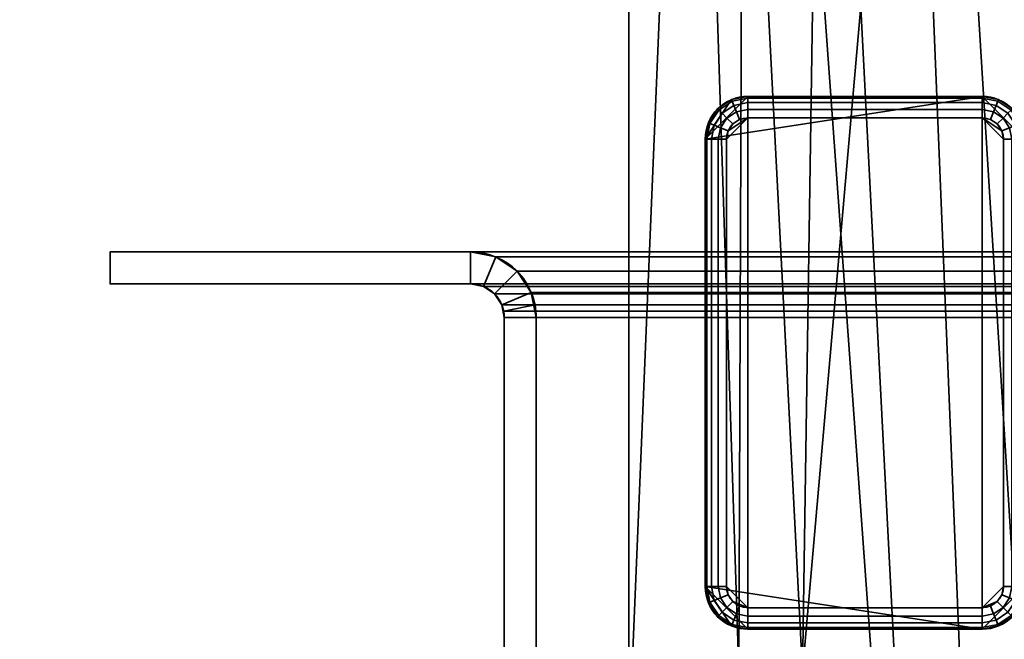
# Model space of a CAD drawing. Header units: millimetres. Extents: x -503 to 6703, y -110 to 249.
# Tile 76 of 256: x -347 to -301, y 73 to 102. Entities that reach past the tile are written whole.
import ezdxf

# ---------------------------------------------------------------- set-up
doc = ezdxf.new("R2010")
doc.units = ezdxf.units.MM
doc.layers.add('151', color=7, linetype='Continuous', true_color=0xffffff)

# ---------------------------------------------------------------- blocks, each defined once
blk = doc.blocks.new('UG_SURFACE_001')
at = {"layer": '151', "color": 252, "linetype": 'Continuous', "lineweight": 35}
for points in [[(502.5, -9.3, 2212.25), (502.5, 230.4, 2212.25), (-502.5, 230.4, 2212.25), (-502.5, -9.3, 2212.25)], [(-352.5, -9.3, 2062.25), (-352.5, 230.4, 2062.25), (352.5, 230.4, 2062.25), (352.5, -9.3, 2062.25)]]:
    blk.add_3dface(points, dxfattribs=at)
blk = doc.blocks.new('UG_SURFACE_063')
at = {"layer": '151', "color": 41, "linetype": 'Continuous', "lineweight": 35}
for points in [[(-318.65, 67.5, -5.75), (-318.65, 67.5, 2025.9), (-318.65, 229.15, 2025.9), (-318.65, 229.15, -5.75)], [(-313, 203.3, -5.75), (-303.5, 19.5, -5.75), (-318.65, 229.15, -5.75)], [(-318.65, 229.15, -5.75), (-310.5, 71, -5.75), (-313.5, 71, -5.75)], [(-310.5, 71, -5.75), (-318.65, 229.15, -5.75), (-303.5, 19.5, -5.75)], [(-313.5, 71, -5.75), (-313.5, 67.5, -5.75), (-318.65, 67.5, -5.75), (-318.65, 229.15, -5.75)], [(-313, 203.3, 2020.25), (-313, 229.15, 2020.25), (-318.65, 229.15, 2025.9), (-318.65, 67.5, 2025.9)], [(-308.5, 203.3, 2015.75), (-310.5, 71, 2017.75), (-296.65, 229.15, 2003.9)], [(-303.5, 19.5, 2010.75), (-301, 19.5, 2008.25), (-296.65, 229.15, 2003.9), (-310.5, 71, 2017.75)], [(-308.5, 203.3, -5.75), (-308.5, 229.15, -5.75), (-296.65, 229.15, -5.75), (-296.65, 11.15, -5.75)], [(-313.5, 71, 2020.75), (-313, 203.3, 2020.25), (-318.65, 67.5, 2025.9)], [(-308.5, 203.3, 2015.75), (-313, 203.3, 2020.25), (-313.5, 71, 2020.75), (-310.5, 71, 2017.75)], [(-313, 203.3, -5.75), (-308.5, 203.3, -5.75), (-301, 19.5, -5.75), (-303.5, 19.5, -5.75)], [(-301, 19.5, -5.75), (-308.5, 203.3, -5.75), (-296.65, 11.15, -5.75)]]:
    blk.add_3dface(points, dxfattribs=at)
blk = doc.blocks.new('UG_SURFACE_064')
at = {"layer": '151', "color": 253, "linetype": 'Continuous', "lineweight": 35}
for points in [[(-315.075, 96, -5.75), (-313.075, 98, -5.75), (-313.84, 97.848, -5.75)], [(-302.075, 73, -5.75), (-302.075, 98, -5.75), (-315.075, 96, -5.75), (-315.075, 75, -5.75)], [(-315.075, 96, -5.75), (-302.075, 98, -5.75), (-313.075, 98, -5.75)], [(-313.075, 98, -5.75), (-313.075, 98, -6.75), (-313.84, 97.848, -6.75), (-313.84, 97.848, -5.75)], [(-313.075, 97.924, -7.133), (-313.811, 97.777, -7.133), (-313.84, 97.848, -6.75), (-313.075, 98, -6.75)], [(-302.075, 98, -6.75), (-313.075, 98, -6.75), (-313.075, 98, -5.75), (-302.075, 98, -5.75)], [(-313.075, 98, -6.75), (-302.075, 98, -6.75), (-302.075, 97.924, -7.133), (-313.075, 97.924, -7.133)], [(-300.075, 75, -5.75), (-300.075, 96, -5.75), (-302.075, 98, -5.75), (-302.075, 73, -5.75)], [(-300.661, 97.414, -5.75), (-301.31, 97.848, -5.75), (-302.075, 98, -5.75), (-300.075, 96, -5.75)], [(-301.31, 97.848, -5.75), (-301.31, 97.848, -6.75), (-302.075, 98, -6.75), (-302.075, 98, -5.75)], [(-301.339, 97.777, -7.133), (-302.075, 97.924, -7.133), (-302.075, 98, -6.75), (-301.31, 97.848, -6.75)], [(-313.84, 97.848, -5.75), (-314.489, 97.414, -5.75), (-314.923, 96.765, -5.75), (-315.075, 96, -5.75)], [(-313.84, 97.848, -5.75), (-313.84, 97.848, -6.75), (-314.489, 97.414, -6.75), (-314.489, 97.414, -5.75)], [(-313.811, 97.777, -7.133), (-314.435, 97.36, -7.133), (-314.489, 97.414, -6.75), (-313.84, 97.848, -6.75)], [(-313.728, 97.577, -7.457), (-314.282, 97.207, -7.457), (-314.435, 97.36, -7.133), (-313.811, 97.777, -7.133)], [(-313.604, 97.277, -7.674), (-314.053, 96.978, -7.674), (-314.282, 97.207, -7.457), (-313.728, 97.577, -7.457)], [(-313.075, 97.707, -7.457), (-313.728, 97.577, -7.457), (-313.811, 97.777, -7.133), (-313.075, 97.924, -7.133)], [(-313.075, 97.383, -7.674), (-313.604, 97.277, -7.674), (-313.728, 97.577, -7.457), (-313.075, 97.707, -7.457)], [(-313.075, 97.924, -7.133), (-302.075, 97.924, -7.133), (-302.075, 97.707, -7.457), (-313.075, 97.707, -7.457)], [(-313.075, 97.707, -7.457), (-302.075, 97.707, -7.457), (-302.075, 97.383, -7.674), (-313.075, 97.383, -7.674)], [(-301.422, 97.577, -7.457), (-302.075, 97.707, -7.457), (-302.075, 97.924, -7.133), (-301.339, 97.777, -7.133)], [(-301.546, 97.277, -7.674), (-302.075, 97.383, -7.674), (-302.075, 97.707, -7.457), (-301.422, 97.577, -7.457)], [(-301.097, 96.978, -7.674), (-301.546, 97.277, -7.674), (-301.422, 97.577, -7.457), (-300.868, 97.207, -7.457)], [(-300.868, 97.207, -7.457), (-301.422, 97.577, -7.457), (-301.339, 97.777, -7.133), (-300.715, 97.36, -7.133)], [(-300.715, 97.36, -7.133), (-301.339, 97.777, -7.133), (-301.31, 97.848, -6.75), (-300.661, 97.414, -6.75)], [(-300.661, 97.414, -5.75), (-300.661, 97.414, -6.75), (-301.31, 97.848, -6.75), (-301.31, 97.848, -5.75)], [(-314.489, 97.414, -5.75), (-314.489, 97.414, -6.75), (-314.923, 96.765, -6.75), (-314.923, 96.765, -5.75)], [(-314.435, 97.36, -7.133), (-314.852, 96.736, -7.133), (-314.923, 96.765, -6.75), (-314.489, 97.414, -6.75)], [(-314.282, 97.207, -7.457), (-314.652, 96.653, -7.457), (-314.852, 96.736, -7.133), (-314.435, 97.36, -7.133)], [(-314.053, 96.978, -7.674), (-314.352, 96.529, -7.674), (-314.652, 96.653, -7.457), (-314.282, 97.207, -7.457)], [(-313.458, 96.924, -7.75), (-313.782, 96.707, -7.75), (-314.053, 96.978, -7.674), (-313.604, 97.277, -7.674)], [(-313.075, 97, -7.75), (-313.458, 96.924, -7.75), (-313.604, 97.277, -7.674), (-313.075, 97.383, -7.674)], [(-313.075, 97.383, -7.674), (-302.075, 97.383, -7.674), (-302.075, 97, -7.75), (-313.075, 97, -7.75)], [(-301.692, 96.924, -7.75), (-302.075, 97, -7.75), (-302.075, 97.383, -7.674), (-301.546, 97.277, -7.674)], [(-301.368, 96.707, -7.75), (-301.692, 96.924, -7.75), (-301.546, 97.277, -7.674), (-301.097, 96.978, -7.674)], [(-300.798, 96.529, -7.674), (-301.097, 96.978, -7.674), (-300.868, 97.207, -7.457), (-300.498, 96.653, -7.457)], [(-300.498, 96.653, -7.457), (-300.868, 97.207, -7.457), (-300.715, 97.36, -7.133), (-300.298, 96.736, -7.133)], [(-300.298, 96.736, -7.133), (-300.715, 97.36, -7.133), (-300.661, 97.414, -6.75), (-300.227, 96.765, -6.75)], [(-300.075, 96, -5.75), (-300.227, 96.765, -5.75), (-300.661, 97.414, -5.75)], [(-300.227, 96.765, -5.75), (-300.227, 96.765, -6.75), (-300.661, 97.414, -6.75), (-300.661, 97.414, -5.75)], [(-314.923, 96.765, -5.75), (-314.923, 96.765, -6.75), (-315.075, 96, -6.75), (-315.075, 96, -5.75)], [(-314.852, 96.736, -7.133), (-314.999, 96, -7.133), (-315.075, 96, -6.75), (-314.923, 96.765, -6.75)], [(-314.652, 96.653, -7.457), (-314.782, 96, -7.457), (-314.999, 96, -7.133), (-314.852, 96.736, -7.133)], [(-314.352, 96.529, -7.674), (-314.458, 96, -7.674), (-314.782, 96, -7.457), (-314.652, 96.653, -7.457)], [(-313.782, 96.707, -7.75), (-313.999, 96.383, -7.75), (-314.352, 96.529, -7.674), (-314.053, 96.978, -7.674)], [(-313.075, 97, -7.75), (-314.075, 96, -7.75), (-313.999, 96.383, -7.75)], [(-314.075, 75, -7.75), (-314.075, 96, -7.75), (-313.075, 97, -7.75), (-313.075, 74, -7.75)], [(-313.999, 96.383, -7.75), (-313.782, 96.707, -7.75), (-313.458, 96.924, -7.75), (-313.075, 97, -7.75)], [(-302.075, 74, -7.75), (-313.075, 74, -7.75), (-313.075, 97, -7.75), (-302.075, 97, -7.75)], [(-302.075, 97, -7.75), (-301.692, 96.924, -7.75), (-301.368, 96.707, -7.75), (-301.151, 96.383, -7.75)], [(-301.151, 96.383, -7.75), (-301.075, 96, -7.75), (-302.075, 97, -7.75)], [(-301.075, 96, -7.75), (-301.075, 75, -7.75), (-302.075, 74, -7.75), (-302.075, 97, -7.75)], [(-301.151, 96.383, -7.75), (-301.368, 96.707, -7.75), (-301.097, 96.978, -7.674), (-300.798, 96.529, -7.674)], [(-300.692, 96, -7.674), (-300.798, 96.529, -7.674), (-300.498, 96.653, -7.457), (-300.368, 96, -7.457)], [(-300.368, 96, -7.457), (-300.498, 96.653, -7.457), (-300.298, 96.736, -7.133), (-300.151, 96, -7.133)], [(-300.151, 96, -7.133), (-300.298, 96.736, -7.133), (-300.227, 96.765, -6.75), (-300.075, 96, -6.75)], [(-300.075, 96, -5.75), (-300.075, 96, -6.75), (-300.227, 96.765, -6.75), (-300.227, 96.765, -5.75)], [(-313.999, 96.383, -7.75), (-314.075, 96, -7.75), (-314.458, 96, -7.674), (-314.352, 96.529, -7.674)], [(-301.075, 96, -7.75), (-301.151, 96.383, -7.75), (-300.798, 96.529, -7.674), (-300.692, 96, -7.674)], [(-315.075, 96, -6.75), (-315.075, 75, -6.75), (-315.075, 75, -5.75), (-315.075, 96, -5.75)], [(-315.075, 75, -6.75), (-315.075, 96, -6.75), (-314.999, 96, -7.133), (-314.999, 75, -7.133)], [(-314.999, 75, -7.133), (-314.999, 96, -7.133), (-314.782, 96, -7.457), (-314.782, 75, -7.457)], [(-314.782, 75, -7.457), (-314.782, 96, -7.457), (-314.458, 96, -7.674), (-314.458, 75, -7.674)], [(-314.458, 75, -7.674), (-314.458, 96, -7.674), (-314.075, 96, -7.75), (-314.075, 75, -7.75)], [(-300.692, 96, -7.674), (-300.692, 75, -7.674), (-301.075, 75, -7.75), (-301.075, 96, -7.75)], [(-300.368, 96, -7.457), (-300.368, 75, -7.457), (-300.692, 75, -7.674), (-300.692, 96, -7.674)], [(-300.151, 96, -7.133), (-300.151, 75, -7.133), (-300.368, 75, -7.457), (-300.368, 96, -7.457)], [(-300.075, 96, -6.75), (-300.075, 75, -6.75), (-300.151, 75, -7.133), (-300.151, 96, -7.133)], [(-300.075, 75, -6.75), (-300.075, 96, -6.75), (-300.075, 96, -5.75), (-300.075, 75, -5.75)], [(-315.075, 75, -5.75), (-315.075, 75, -6.75), (-314.923, 74.235, -6.75), (-314.923, 74.235, -5.75)], [(-314.999, 75, -7.133), (-314.852, 74.264, -7.133), (-314.923, 74.235, -6.75), (-315.075, 75, -6.75)], [(-315.075, 75, -5.75), (-314.923, 74.235, -5.75), (-314.489, 73.586, -5.75), (-313.84, 73.152, -5.75)], [(-313.84, 73.152, -5.75), (-313.075, 73, -5.75), (-315.075, 75, -5.75)], [(-313.075, 73, -5.75), (-302.075, 73, -5.75), (-315.075, 75, -5.75)], [(-314.782, 75, -7.457), (-314.652, 74.347, -7.457), (-314.852, 74.264, -7.133), (-314.999, 75, -7.133)], [(-314.458, 75, -7.674), (-314.352, 74.471, -7.674), (-314.652, 74.347, -7.457), (-314.782, 75, -7.457)], [(-314.075, 75, -7.75), (-313.999, 74.617, -7.75), (-314.352, 74.471, -7.674), (-314.458, 75, -7.674)], [(-313.782, 74.293, -7.75), (-313.999, 74.617, -7.75), (-314.075, 75, -7.75), (-313.075, 74, -7.75)], [(-300.075, 75, -5.75), (-302.075, 73, -5.75), (-301.31, 73.152, -5.75), (-300.661, 73.586, -5.75)], [(-302.075, 74, -7.75), (-301.075, 75, -7.75), (-301.151, 74.617, -7.75), (-301.368, 74.293, -7.75)], [(-301.151, 74.617, -7.75), (-301.075, 75, -7.75), (-300.692, 75, -7.674), (-300.798, 74.471, -7.674)], [(-300.798, 74.471, -7.674), (-300.692, 75, -7.674), (-300.368, 75, -7.457), (-300.498, 74.347, -7.457)], [(-300.661, 73.586, -5.75), (-300.227, 74.235, -5.75), (-300.075, 75, -5.75)], [(-300.498, 74.347, -7.457), (-300.368, 75, -7.457), (-300.151, 75, -7.133), (-300.298, 74.264, -7.133)], [(-300.298, 74.264, -7.133), (-300.151, 75, -7.133), (-300.075, 75, -6.75), (-300.227, 74.235, -6.75)], [(-300.227, 74.235, -5.75), (-300.227, 74.235, -6.75), (-300.075, 75, -6.75), (-300.075, 75, -5.75)], [(-314.352, 74.471, -7.674), (-314.053, 74.022, -7.674), (-314.282, 73.793, -7.457), (-314.652, 74.347, -7.457)], [(-313.999, 74.617, -7.75), (-313.782, 74.293, -7.75), (-314.053, 74.022, -7.674), (-314.352, 74.471, -7.674)], [(-301.368, 74.293, -7.75), (-301.151, 74.617, -7.75), (-300.798, 74.471, -7.674), (-301.097, 74.022, -7.674)], [(-301.097, 74.022, -7.674), (-300.798, 74.471, -7.674), (-300.498, 74.347, -7.457), (-300.868, 73.793, -7.457)], [(-314.852, 74.264, -7.133), (-314.435, 73.64, -7.133), (-314.489, 73.586, -6.75), (-314.923, 74.235, -6.75)], [(-314.923, 74.235, -5.75), (-314.923, 74.235, -6.75), (-314.489, 73.586, -6.75), (-314.489, 73.586, -5.75)], [(-314.652, 74.347, -7.457), (-314.282, 73.793, -7.457), (-314.435, 73.64, -7.133), (-314.852, 74.264, -7.133)], [(-314.053, 74.022, -7.674), (-313.604, 73.723, -7.674), (-313.728, 73.423, -7.457), (-314.282, 73.793, -7.457)], [(-313.782, 74.293, -7.75), (-313.458, 74.076, -7.75), (-313.604, 73.723, -7.674), (-314.053, 74.022, -7.674)], [(-313.075, 74, -7.75), (-313.458, 74.076, -7.75), (-313.782, 74.293, -7.75)], [(-313.458, 74.076, -7.75), (-313.075, 74, -7.75), (-313.075, 73.617, -7.674), (-313.604, 73.723, -7.674)], [(-302.075, 73.617, -7.674), (-313.075, 73.617, -7.674), (-313.075, 74, -7.75), (-302.075, 74, -7.75)], [(-301.368, 74.293, -7.75), (-301.692, 74.076, -7.75), (-302.075, 74, -7.75)], [(-302.075, 74, -7.75), (-301.692, 74.076, -7.75), (-301.546, 73.723, -7.674), (-302.075, 73.617, -7.674)], [(-301.692, 74.076, -7.75), (-301.368, 74.293, -7.75), (-301.097, 74.022, -7.674), (-301.546, 73.723, -7.674)], [(-301.546, 73.723, -7.674), (-301.097, 74.022, -7.674), (-300.868, 73.793, -7.457), (-301.422, 73.423, -7.457)], [(-300.868, 73.793, -7.457), (-300.498, 74.347, -7.457), (-300.298, 74.264, -7.133), (-300.715, 73.64, -7.133)], [(-300.715, 73.64, -7.133), (-300.298, 74.264, -7.133), (-300.227, 74.235, -6.75), (-300.661, 73.586, -6.75)], [(-300.661, 73.586, -5.75), (-300.661, 73.586, -6.75), (-300.227, 74.235, -6.75), (-300.227, 74.235, -5.75)], [(-314.435, 73.64, -7.133), (-313.811, 73.223, -7.133), (-313.84, 73.152, -6.75), (-314.489, 73.586, -6.75)], [(-314.489, 73.586, -5.75), (-314.489, 73.586, -6.75), (-313.84, 73.152, -6.75), (-313.84, 73.152, -5.75)], [(-314.282, 73.793, -7.457), (-313.728, 73.423, -7.457), (-313.811, 73.223, -7.133), (-314.435, 73.64, -7.133)], [(-313.604, 73.723, -7.674), (-313.075, 73.617, -7.674), (-313.075, 73.293, -7.457), (-313.728, 73.423, -7.457)], [(-302.075, 73.293, -7.457), (-313.075, 73.293, -7.457), (-313.075, 73.617, -7.674), (-302.075, 73.617, -7.674)], [(-302.075, 73.617, -7.674), (-301.546, 73.723, -7.674), (-301.422, 73.423, -7.457), (-302.075, 73.293, -7.457)], [(-301.422, 73.423, -7.457), (-300.868, 73.793, -7.457), (-300.715, 73.64, -7.133), (-301.339, 73.223, -7.133)], [(-301.339, 73.223, -7.133), (-300.715, 73.64, -7.133), (-300.661, 73.586, -6.75), (-301.31, 73.152, -6.75)], [(-301.31, 73.152, -5.75), (-301.31, 73.152, -6.75), (-300.661, 73.586, -6.75), (-300.661, 73.586, -5.75)], [(-313.811, 73.223, -7.133), (-313.075, 73.076, -7.133), (-313.075, 73, -6.75), (-313.84, 73.152, -6.75)], [(-313.84, 73.152, -5.75), (-313.84, 73.152, -6.75), (-313.075, 73, -6.75), (-313.075, 73, -5.75)], [(-313.728, 73.423, -7.457), (-313.075, 73.293, -7.457), (-313.075, 73.076, -7.133), (-313.811, 73.223, -7.133)], [(-302.075, 73.076, -7.133), (-313.075, 73.076, -7.133), (-313.075, 73.293, -7.457), (-302.075, 73.293, -7.457)], [(-302.075, 73, -6.75), (-313.075, 73, -6.75), (-313.075, 73.076, -7.133), (-302.075, 73.076, -7.133)], [(-313.075, 73, -6.75), (-302.075, 73, -6.75), (-302.075, 73, -5.75), (-313.075, 73, -5.75)], [(-302.075, 73.293, -7.457), (-301.422, 73.423, -7.457), (-301.339, 73.223, -7.133), (-302.075, 73.076, -7.133)], [(-302.075, 73.076, -7.133), (-301.339, 73.223, -7.133), (-301.31, 73.152, -6.75), (-302.075, 73, -6.75)], [(-302.075, 73, -5.75), (-302.075, 73, -6.75), (-301.31, 73.152, -6.75), (-301.31, 73.152, -5.75)]]:
    blk.add_3dface(points, dxfattribs=at)
blk = doc.blocks.new('UG_SURFACE_070')
at = {"layer": '151', "color": 41, "linetype": 'Continuous', "lineweight": 35}
for points in [[(-318.65, 67.5, 2025.9), (318.65, 67.5, 2025.9), (318.65, 229.15, 2025.9), (-318.65, 229.15, 2025.9)], [(-318.65, 67.5, 2025.9), (-318.65, 229.15, 2025.9), (-313, 229.15, 2020.25), (-313, 203.3, 2020.25)], [(-296.65, 229.15, 2003.9), (-310.5, 71, 2017.75), (-308.5, 203.3, 2015.75)], [(-310.5, 71, 2017.75), (-296.65, 229.15, 2003.9), (-301, 19.5, 2008.25), (-303.5, 19.5, 2010.75)], [(-318.65, 67.5, 2025.9), (-313, 203.3, 2020.25), (-313.5, 71, 2020.75)], [(-310.5, 71, 2017.75), (-313.5, 71, 2020.75), (-313, 203.3, 2020.25), (-308.5, 203.3, 2015.75)]]:
    blk.add_3dface(points, dxfattribs=at)
blk = doc.blocks.new('UG_SURFACE_084')
at = {"layer": '151', "color": 252, "linetype": 'Continuous', "lineweight": 35}
for points in [[(-343, 89.2, 2050.25), (-343, 90.7, 2050.25), (-343, 90.7, -7.75), (-343, 89.2, -7.75)], [(-343, 90.7, 2050.25), (-326.08, 90.7, 2033.33), (-326.08, 90.7, -7.75), (-343, 90.7, -7.75)], [(-326.08, 90.7, 2033.33), (-343, 90.7, 2050.25), (-343, 89.2, 2050.25), (-326.08, 89.2, 2033.33)], [(-326.08, 89.2, -7.75), (-343, 89.2, -7.75), (-343, 90.7, -7.75), (-326.08, 90.7, -7.75)], [(-324.901, 90.466, 2032.151), (-324.901, 90.466, -7.75), (-326.08, 90.7, -7.75), (-326.08, 90.7, 2033.33)], [(-326.08, 89.2, 2033.33), (-325.475, 89.08, 2032.725), (-324.901, 90.466, 2032.151), (-326.08, 90.7, 2033.33)], [(-326.08, 90.7, -7.75), (-324.901, 90.466, -7.75), (-325.475, 89.08, -7.75), (-326.08, 89.2, -7.75)], [(-325.475, 89.08, 2032.725), (-324.963, 88.737, 2032.213), (-323.902, 89.798, 2031.152), (-324.901, 90.466, 2032.151)], [(-324.901, 90.466, -7.75), (-323.902, 89.798, -7.75), (-324.963, 88.737, -7.75), (-325.475, 89.08, -7.75)], [(-323.902, 89.798, 2031.152), (-323.902, 89.798, -7.75), (-324.901, 90.466, -7.75), (-324.901, 90.466, 2032.151)], [(-323.234, 88.799, 2030.484), (-323.902, 89.798, 2031.152), (-324.963, 88.737, 2032.213), (-324.62, 88.225, 2031.87)], [(-324.62, 88.225, -7.75), (-324.963, 88.737, -7.75), (-323.902, 89.798, -7.75), (-323.234, 88.799, -7.75)], [(-323.234, 88.799, 2030.484), (-323.234, 88.799, -7.75), (-323.902, 89.798, -7.75), (-323.902, 89.798, 2031.152)], [(-343, 89.2, 2050.25), (-343, 89.2, -7.75), (-326.08, 89.2, -7.75), (-326.08, 89.2, 2033.33)], [(-326.08, 89.2, 2033.33), (-326.08, 89.2, -7.75), (-325.475, 89.08, -7.75), (-325.475, 89.08, 2032.725)], [(-325.475, 89.08, 2032.725), (-325.475, 89.08, -7.75), (-324.963, 88.737, -7.75), (-324.963, 88.737, 2032.213)], [(-324.963, 88.737, 2032.213), (-324.963, 88.737, -7.75), (-324.62, 88.225, -7.75), (-324.62, 88.225, 2031.87)], [(-323.059, 88.221, 2030.309), (-323.234, 88.799, 2030.484), (-324.62, 88.225, 2031.87), (-324.53, 87.928, 2031.78)], [(-324.5, 87.62, -7.75), (-324.62, 88.225, -7.75), (-323.234, 88.799, -7.75), (-323, 87.62, -7.75)], [(-323.234, 88.799, -7.75), (-323.234, 88.799, 2030.484), (-323.059, 88.221, 2030.309)], [(-323.059, 88.221, 2030.309), (-323, 87.62, -7.75), (-323.234, 88.799, -7.75)], [(-324.62, 88.225, -7.75), (-324.5, 87.62, -7.75), (-324.5, 87.62, 2031.75)], [(-324.5, 87.62, 2031.75), (-324.53, 87.928, 2031.78), (-324.62, 88.225, -7.75)], [(-324.53, 87.928, 2031.78), (-324.62, 88.225, 2031.87), (-324.62, 88.225, -7.75)], [(-323, 87.62, 2030.25), (-323.059, 88.221, 2030.309), (-324.53, 87.928, 2031.78), (-324.5, 87.62, 2031.75)], [(-323.059, 88.221, 2030.309), (-323, 87.62, 2030.25), (-323, 87.62, -7.75)], [(-324.5, 87.62, 2031.75), (-324.5, 87.62, -7.75), (-324.5, 67.28, -7.75), (-324.5, 67.28, 2031.75)], [(-324.5, 87.62, 2031.75), (-324.5, 67.28, 2031.75), (-323, 67.28, 2030.25), (-323, 87.62, 2030.25)], [(-324.5, 67.28, -7.75), (-324.5, 87.62, -7.75), (-323, 87.62, -7.75), (-323, 67.28, -7.75)], [(-323, 87.62, 2030.25), (-323, 67.28, 2030.25), (-323, 67.28, -7.75), (-323, 87.62, -7.75)]]:
    blk.add_3dface(points, dxfattribs=at)
blk = doc.blocks.new('UG_SURFACE_085')
at = {"layer": '151', "color": 252, "linetype": 'Continuous', "lineweight": 35}
for points in [[(-343, 89.2, 2050.25), (-343, 90.7, 2050.25), (-343, 90.7, -7.75), (-343, 89.2, -7.75)], [(-343, 90.7, 2050.25), (-326.08, 90.7, 2033.33), (-326.08, 90.7, -7.75), (-343, 90.7, -7.75)], [(-326.08, 90.7, 2033.33), (-343, 90.7, 2050.25), (-343, 89.2, 2050.25), (-326.08, 89.2, 2033.33)], [(-326.08, 89.2, -7.75), (-343, 89.2, -7.75), (-343, 90.7, -7.75), (-326.08, 90.7, -7.75)], [(-324.901, 90.466, 2032.151), (-324.901, 90.466, -7.75), (-326.08, 90.7, -7.75), (-326.08, 90.7, 2033.33)], [(-326.08, 89.2, 2033.33), (-325.475, 89.08, 2032.725), (-324.901, 90.466, 2032.151), (-326.08, 90.7, 2033.33)], [(-326.08, 90.7, -7.75), (-324.901, 90.466, -7.75), (-325.475, 89.08, -7.75), (-326.08, 89.2, -7.75)], [(-325.475, 89.08, 2032.725), (-324.963, 88.737, 2032.213), (-323.902, 89.798, 2031.152), (-324.901, 90.466, 2032.151)], [(-324.901, 90.466, -7.75), (-323.902, 89.798, -7.75), (-324.963, 88.737, -7.75), (-325.475, 89.08, -7.75)], [(-323.902, 89.798, 2031.152), (-323.902, 89.798, -7.75), (-324.901, 90.466, -7.75), (-324.901, 90.466, 2032.151)], [(-323.234, 88.799, 2030.484), (-323.902, 89.798, 2031.152), (-324.963, 88.737, 2032.213), (-324.62, 88.225, 2031.87)], [(-324.62, 88.225, -7.75), (-324.963, 88.737, -7.75), (-323.902, 89.798, -7.75), (-323.234, 88.799, -7.75)], [(-323.234, 88.799, 2030.484), (-323.234, 88.799, -7.75), (-323.902, 89.798, -7.75), (-323.902, 89.798, 2031.152)], [(-343, 89.2, 2050.25), (-343, 89.2, -7.75), (-326.08, 89.2, -7.75), (-326.08, 89.2, 2033.33)], [(-326.08, 89.2, 2033.33), (-326.08, 89.2, -7.75), (-325.475, 89.08, -7.75), (-325.475, 89.08, 2032.725)], [(-325.475, 89.08, 2032.725), (-325.475, 89.08, -7.75), (-324.963, 88.737, -7.75), (-324.963, 88.737, 2032.213)], [(-324.963, 88.737, 2032.213), (-324.963, 88.737, -7.75), (-324.62, 88.225, -7.75), (-324.62, 88.225, 2031.87)], [(-323.059, 88.221, 2030.309), (-323.234, 88.799, 2030.484), (-324.62, 88.225, 2031.87), (-324.53, 87.928, 2031.78)], [(-324.5, 87.62, -7.75), (-324.62, 88.225, -7.75), (-323.234, 88.799, -7.75), (-323, 87.62, -7.75)], [(-323.234, 88.799, -7.75), (-323.234, 88.799, 2030.484), (-323.059, 88.221, 2030.309)], [(-323.059, 88.221, 2030.309), (-323, 87.62, -7.75), (-323.234, 88.799, -7.75)], [(-324.62, 88.225, -7.75), (-324.5, 87.62, -7.75), (-324.5, 87.62, 2031.75)], [(-324.5, 87.62, 2031.75), (-324.53, 87.928, 2031.78), (-324.62, 88.225, -7.75)], [(-324.53, 87.928, 2031.78), (-324.62, 88.225, 2031.87), (-324.62, 88.225, -7.75)], [(-323, 87.62, 2030.25), (-323.059, 88.221, 2030.309), (-324.53, 87.928, 2031.78), (-324.5, 87.62, 2031.75)], [(-323.059, 88.221, 2030.309), (-323, 87.62, 2030.25), (-323, 87.62, -7.75)], [(-324.5, 87.62, 2031.75), (-324.5, 87.62, -7.75), (-324.5, 67.28, -7.75), (-324.5, 67.28, 2031.75)], [(-324.5, 87.62, 2031.75), (-324.5, 67.28, 2031.75), (-323, 67.28, 2030.25), (-323, 87.62, 2030.25)], [(-324.5, 67.28, -7.75), (-324.5, 87.62, -7.75), (-323, 87.62, -7.75), (-323, 67.28, -7.75)], [(-323, 87.62, 2030.25), (-323, 67.28, 2030.25), (-323, 67.28, -7.75), (-323, 87.62, -7.75)]]:
    blk.add_3dface(points, dxfattribs=at)
blk = doc.blocks.new('UG_SURFACE_086')
at = {"layer": '151', "color": 252, "linetype": 'Continuous', "lineweight": 35}
for points in [[(-343, 89.2, 2050.25), (343, 89.2, 2050.25), (343, 90.7, 2050.25), (-343, 90.7, 2050.25)], [(-326.08, 89.2, 2033.33), (-343, 89.2, 2050.25), (-343, 90.7, 2050.25), (-326.08, 90.7, 2033.33)], [(-326.08, 90.7, 2033.33), (-343, 90.7, 2050.25), (343, 90.7, 2050.25), (326.08, 90.7, 2033.33)], [(-326.08, 90.7, 2033.33), (-324.901, 90.466, 2032.151), (-325.475, 89.08, 2032.725), (-326.08, 89.2, 2033.33)], [(324.901, 90.466, 2032.151), (-324.901, 90.466, 2032.151), (-326.08, 90.7, 2033.33), (326.08, 90.7, 2033.33)], [(-324.901, 90.466, 2032.151), (-323.902, 89.798, 2031.152), (-324.963, 88.737, 2032.213), (-325.475, 89.08, 2032.725)], [(323.902, 89.798, 2031.152), (-323.902, 89.798, 2031.152), (-324.901, 90.466, 2032.151), (324.901, 90.466, 2032.151)], [(-324.62, 88.225, 2031.87), (-324.963, 88.737, 2032.213), (-323.902, 89.798, 2031.152), (-323.234, 88.799, 2030.484)], [(323.234, 88.799, 2030.484), (-323.234, 88.799, 2030.484), (-323.902, 89.798, 2031.152), (323.902, 89.798, 2031.152)], [(-326.08, 89.2, 2033.33), (326.08, 89.2, 2033.33), (343, 89.2, 2050.25), (-343, 89.2, 2050.25)], [(326.08, 89.2, 2033.33), (-326.08, 89.2, 2033.33), (-325.475, 89.08, 2032.725), (325.475, 89.08, 2032.725)], [(325.475, 89.08, 2032.725), (-325.475, 89.08, 2032.725), (-324.963, 88.737, 2032.213), (324.963, 88.737, 2032.213)], [(324.963, 88.737, 2032.213), (-324.963, 88.737, 2032.213), (-324.62, 88.225, 2031.87), (324.62, 88.225, 2031.87)], [(-324.53, 87.928, 2031.78), (-324.62, 88.225, 2031.87), (-323.234, 88.799, 2030.484), (-323.059, 88.221, 2030.309)], [(-323.059, 88.221, 2030.309), (-323.234, 88.799, 2030.484), (323.234, 88.799, 2030.484)], [(-323.059, 88.221, 2030.309), (323.234, 88.799, 2030.484), (323.059, 88.221, 2030.309)], [(324.53, 87.928, 2031.78), (-324.62, 88.225, 2031.87), (-324.53, 87.928, 2031.78)], [(324.53, 87.928, 2031.78), (324.62, 88.225, 2031.87), (-324.62, 88.225, 2031.87)], [(-324.5, 87.62, 2031.75), (-324.53, 87.928, 2031.78), (-323.059, 88.221, 2030.309), (-323, 87.62, 2030.25)], [(-324.53, 87.928, 2031.78), (324.5, 87.62, 2031.75), (324.53, 87.928, 2031.78)], [(-324.53, 87.928, 2031.78), (-324.5, 87.62, 2031.75), (324.5, 87.62, 2031.75)], [(323.059, 88.221, 2030.309), (-323, 87.62, 2030.25), (-323.059, 88.221, 2030.309)], [(323.059, 88.221, 2030.309), (323, 87.62, 2030.25), (-323, 87.62, 2030.25)], [(-324.5, 67.28, 2031.75), (324.5, 67.28, 2031.75), (324.5, 87.62, 2031.75), (-324.5, 87.62, 2031.75)], [(-323, 87.62, 2030.25), (-323, 67.28, 2030.25), (-324.5, 67.28, 2031.75), (-324.5, 87.62, 2031.75)], [(-323, 67.28, 2030.25), (-323, 87.62, 2030.25), (323, 87.62, 2030.25), (323, 67.28, 2030.25)]]:
    blk.add_3dface(points, dxfattribs=at)

msp = doc.modelspace()

# ---------------------------------------------------------------- linework, layer by layer
at = {"layer": '151', "color": 251, "linetype": 'Continuous', "lineweight": -3, "true_color": 0x636466}
for p, q in [((-318.65, 67.5, -5.75), (-318.65, 229.15, -5.75)), ((-318.65, 67.5, 2025.9), (-318.65, 229.15, 2025.9)), ((-318.65, 67.5, 2025.9), (-318.65, 229.15, 2025.9)), ((-313.075, 98, -5.75), (-302.075, 98, -5.75)), ((-302.075, 98, -6.75), (-313.075, 98, -6.75)), ((-313.075, 98, -6.75), (-313.075, 98, -5.75)), ((-302.075, 98, -6.75), (-302.075, 98, -5.75)), ((-313.075, 97, -7.75), (-302.075, 97, -7.75)), ((-315.075, 75, -5.75), (-315.075, 96, -5.75)), ((-315.075, 96, -6.75), (-315.075, 75, -6.75)), ((-315.075, 96, -6.75), (-315.075, 96, -5.75)), ((-314.075, 75, -7.75), (-314.075, 96, -7.75)), ((-301.075, 96, -7.75), (-301.075, 75, -7.75)), ((-343, 90.7, -7.75), (-326.08, 90.7, -7.75)), ((-326.08, 90.7, 2033.33), (-343, 90.7, 2050.25)), ((-343, 89.2, -7.75), (-343, 90.7, -7.75)), ((-343, 89.2, 2050.25), (-343, 90.7, 2050.25)), ((-343, 89.2, -7.75), (-343, 90.7, -7.75)), ((-343, 90.7, -7.75), (-343, 90.7, 2050.25)), ((-343, 89.2, 2050.25), (-343, 90.7, 2050.25)), ((-343, 90.7, -7.75), (-343, 90.7, 2050.25)), ((-326.08, 90.7, 2033.33), (-343, 90.7, 2050.25)), ((343, 90.7, 2050.25), (-343, 90.7, 2050.25)), ((-343, 90.7, -7.75), (-326.08, 90.7, -7.75)), ((-343, 89.2, 2050.25), (-343, 90.7, 2050.25)), ((-326.08, 90.7, 2033.33), (-343, 90.7, 2050.25)), ((-343, 90.7, -7.75), (-326.08, 90.7, -7.75)), ((326.08, 90.7, 2033.33), (-326.08, 90.7, 2033.33)), ((-326.08, 90.7, 2033.33), (-326.08, 90.7, -7.75)), ((-326.08, 90.7, 2033.33), (-326.08, 90.7, -7.75)), ((-343, 89.2, -7.75), (-326.08, 89.2, -7.75)), ((-343, 89.2, -7.75), (-343, 89.2, 2050.25)), ((-343, 89.2, -7.75), (-343, 89.2, 2050.25)), ((-326.08, 89.2, 2033.33), (-343, 89.2, 2050.25)), ((-326.08, 89.2, 2033.33), (-343, 89.2, 2050.25)), ((-326.08, 89.2, 2033.33), (-343, 89.2, 2050.25)), ((343, 89.2, 2050.25), (-343, 89.2, 2050.25)), ((-343, 89.2, -7.75), (-326.08, 89.2, -7.75)), ((-326.08, 89.2, 2033.33), (-326.08, 89.2, -7.75)), ((326.08, 89.2, 2033.33), (-326.08, 89.2, 2033.33)), ((-326.08, 89.2, 2033.33), (-326.08, 89.2, -7.75)), ((-324.5, 67.28, 2031.75), (-324.5, 87.62, 2031.75)), ((-324.5, 87.62, -7.75), (-324.5, 67.28, -7.75)), ((-324.5, 67.28, 2031.75), (-324.5, 87.62, 2031.75)), ((324.5, 87.62, 2031.75), (-324.5, 87.62, 2031.75)), ((-324.5, 87.62, -7.75), (-324.5, 67.28, -7.75)), ((-324.5, 87.62, 2031.75), (-324.5, 87.62, -7.75)), ((-324.5, 67.28, 2031.75), (-324.5, 87.62, 2031.75)), ((-324.5, 87.62, 2031.75), (-324.5, 87.62, -7.75)), ((-323, 87.62, 2030.25), (-323, 87.62, -7.75)), ((-323, 67.28, 2030.25), (-323, 87.62, 2030.25)), ((-323, 87.62, 2030.25), (-323, 87.62, -7.75)), ((-323, 67.28, 2030.25), (-323, 87.62, 2030.25)), ((-323, 87.62, -7.75), (-323, 67.28, -7.75)), ((-323, 67.28, 2030.25), (-323, 87.62, 2030.25)), ((-323, 87.62, -7.75), (-323, 67.28, -7.75)), ((323, 87.62, 2030.25), (-323, 87.62, 2030.25)), ((-323, 67.28, 2030.25), (-323, 87.62, 2030.25)), ((-315.075, 75, -6.75), (-315.075, 75, -5.75)), ((-302.075, 74, -7.75), (-313.075, 74, -7.75)), ((-313.075, 73, -6.75), (-302.075, 73, -6.75)), ((-313.075, 73, -6.75), (-313.075, 73, -5.75)), ((-302.075, 73, -5.75), (-313.075, 73, -5.75)), ((-302.075, 73, -6.75), (-302.075, 73, -5.75))]:
    msp.add_line(p, q, dxfattribs=at)
for centre, radius, start, end in [((-313.075, 96, -6.75), 2, 90, 180), ((-302.075, 96, -6.75), 2, 0, 90), ((-326.08, 87.62, -7.75), 3.08, 0, 90), ((-326.08, 87.62, -7.75), 3.08, 0, 90), ((-326.08, 87.62, -7.75), 1.58, 0, 90), ((-326.08, 87.62, -7.75), 1.58, 0, 90), ((-313.075, 75, -6.75), 2, 180, 270), ((-302.075, 75, -6.75), 2, 270, 0)]:
    msp.add_arc(centre, radius, start, end, dxfattribs=at)
at = {"layer": '151', "color": 251, "linetype": 'Continuous', "lineweight": -3, "true_color": 0x636466, "extrusion": (0, 0, -1)}
for centre, radius, start, end in [((313.075, 96, 5.75), 2, 0, 90), ((302.075, 96, 5.75), 2, 90, 180), ((313.075, 96, 7.75), 1, 0, 90), ((302.075, 96, 7.75), 1, 90, 180), ((313.075, 75, 5.75), 2, 270, 0), ((313.075, 75, 7.75), 1, 270, 0), ((302.075, 75, 7.75), 1, 180, 270), ((302.075, 75, 5.75), 2, 180, 270)]:
    msp.add_arc(centre, radius, start, end, dxfattribs=at)
at = {"layer": '151', "color": 251, "linetype": 'Continuous', "lineweight": -3, "true_color": 0x636466, "extrusion": (1, 0, 0)}
for centre, start, end in [((97, -6.75, -313.075), 270, 0), ((97, -6.75, -302.075), 270, 0), ((74, -6.75, -313.075), 180, 270), ((74, -6.75, -302.075), 180, 270)]:
    msp.add_arc(centre, 1, start, end, dxfattribs=at)
at = {"layer": '151', "color": 251, "linetype": 'Continuous', "lineweight": -3, "true_color": 0x636466, "extrusion": (0, -1, 0)}
for centre, start, end in [((-314.075, -6.75, -96), 180, 270), ((-301.075, -6.75, -96), 270, 0), ((-314.075, -6.75, -75), 180, 270), ((-301.075, -6.75, -75), 270, 0)]:
    msp.add_arc(centre, 1, start, end, dxfattribs=at)
at = {"layer": '151', "color": 251, "linetype": 'Continuous', "lineweight": -3, "true_color": 0x636466, "extrusion": (-0.707107, -6.12323e-17, -0.707107)}
for major_axis in [(-3.08, 0, 3.08), (-3.08, 0, 3.08), (-1.58, 0, 1.58), (-1.58, 0, 1.58)]:
    msp.add_ellipse((-326.08, 87.62, 2033.33), major_axis=major_axis, ratio=0.707107, start_param=1.570796, end_param=3.141593, dxfattribs=at)
at = {"layer": '151', "color": 251, "linetype": 'Continuous', "lineweight": -3, "true_color": 0x636466, "extrusion": (0.707107, 6.12323e-17, 0.707107)}
for major_axis in [(-3.08, 0, 3.08), (-1.58, 0, 1.58)]:
    msp.add_ellipse((-326.08, 87.62, 2033.33), major_axis=major_axis, ratio=0.707107, start_param=3.141593, end_param=4.712389, dxfattribs=at)

# ---------------------------------------------------------------- block references
at = {"layer": '151', "color": 251, "linetype": 'Continuous', "lineweight": -3, "true_color": 0x636466}
for name in ['UG_SURFACE_001', 'UG_SURFACE_063', 'UG_SURFACE_070', 'UG_SURFACE_064', 'UG_SURFACE_084', 'UG_SURFACE_085', 'UG_SURFACE_086']:
    msp.add_blockref(name, (0, 0), dxfattribs=at)

doc.saveas('drawing.dxf')
